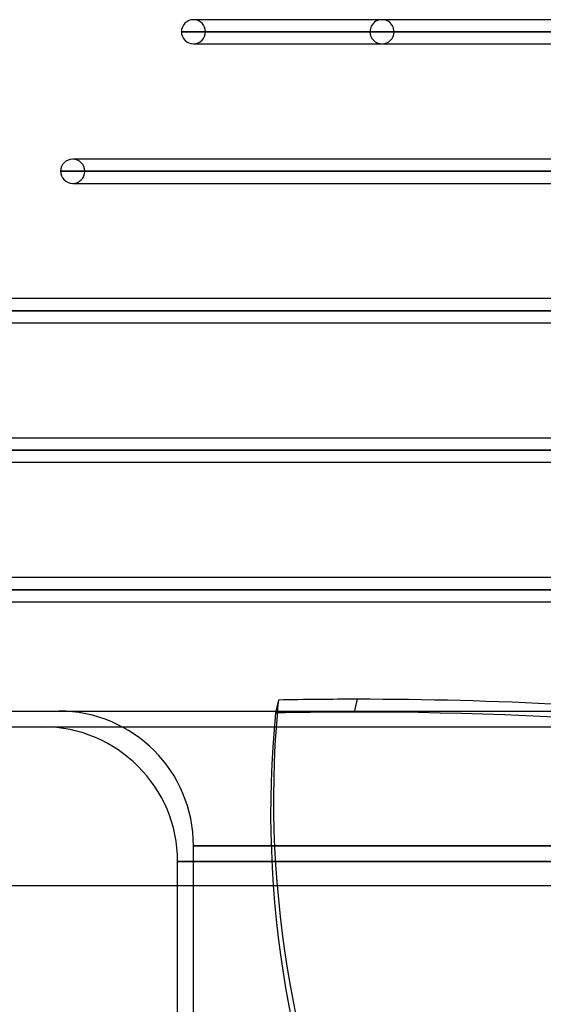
# Model space of a CAD drawing. Header units: millimetres. Extents: x -215 to 215, y -81 to 97.
# Tile 3 of 85: x -163 to -130, y -19 to 44. Entities that reach past the tile are written whole.
import ezdxf

# ---------------------------------------------------------------- set-up
doc = ezdxf.new("R2010")
doc.units = ezdxf.units.MM
doc.layers.add('MAIN-1', color=7, linetype='Continuous')
doc.layers.add('MAIN-2', color=7, linetype='Continuous')

msp = doc.modelspace()

# ---------------------------------------------------------------- linework, layer by layer
at = {"layer": 'MAIN-1'}
for p, q in [((-111.113, 43.619), (-152.5, 43.619)), ((-111.601, 42.856), (-153.262, 42.856)), ((-152.5, 42.094), (-112.069, 42.094)), ((-152.5, 42.094), (-152.329, 42.094)), ((-116.526, 34.819), (-160.125, 34.819)), ((-116.993, 34.056), (-160.887, 34.056)), ((-160.125, 33.294), (-117.46, 33.294)), ((-160.125, 33.294), (-159.945, 33.294)), ((-121.918, 26.019), (-167.75, 26.019)), ((-122.187, 25.256), (-168.512, 25.256)), ((-167.75, 24.494), (-122.187, 24.494)), ((-122.187, 17.219), (-167.75, 17.219)), ((-122.187, 16.456), (-168.512, 16.456)), ((-167.75, 15.694), (-122.187, 15.694)), ((-122.187, 8.419), (-167.75, 8.419)), ((-122.187, 7.656), (-168.512, 7.656)), ((-167.75, 6.894), (-122.187, 6.894)), ((-147.14, 0.694), (-147.296, 0)), ((-195, 0), (195, 0)), ((-195, -11), (195, -11)), ((-153.5, -81), (-153.5, -11))]:
    msp.add_line(p, q, dxfattribs=at)
for centre, start, end in [((-152.5, 42.856), 89.99998, 180.00002), ((-152.5, 42.856), 180.00002, 270.00002), ((-160.125, 34.056), 89.99998, 180.00002), ((-160.125, 34.056), 180.00002, 270.00002)]:
    msp.add_arc(centre, 0.762, start, end, dxfattribs=at)
for centre, major_axis, start_param, end_param in [((43.602, -34.595), (-189.566, 42.56), 0.067745, 0.074125), ((-102.502, -92.478), (-154.748, 34.743), -1.188892, -1.155674), ((-102.502, -92.478), (-154.748, 34.743), -1.274497, -1.188892)]:
    msp.add_ellipse(centre, major_axis=major_axis, ratio=0.559017, start_param=start_param, end_param=end_param, dxfattribs=at)
at = {"layer": 'MAIN-2'}
for p, q in [((-152.329, 43.619), (-152.5, 43.619)), ((-153.262, 42.856), (-111.471, 42.856)), ((-110.481, 42.856), (-151.738, 42.856)), ((-151.738, 42.856), (-110.481, 42.856)), ((-141.368, 42.856), (-103.145, 42.856)), ((-103.145, 42.856), (-141.368, 42.856)), ((-102.066, 42.856), (-139.843, 42.856)), ((-139.843, 42.856), (-102.066, 42.856)), ((-159.945, 34.819), (-160.125, 34.819)), ((-160.887, 34.056), (-116.864, 34.056)), ((-115.748, 34.056), (-159.363, 34.056)), ((-159.363, 34.056), (-115.748, 34.056)), ((-168.512, 25.256), (-122.179, 25.256)), ((-121.143, 25.256), (-166.988, 25.256)), ((-166.988, 25.256), (-121.143, 25.256)), ((-168.512, 16.456), (-122.179, 16.456)), ((-121.033, 16.456), (-166.988, 16.456)), ((-166.988, 16.456), (-121.033, 16.456)), ((-168.512, 7.656), (-122.179, 7.656)), ((-121.033, 7.656), (-166.988, 7.656)), ((-166.988, 7.656), (-121.033, 7.656)), ((-142.334, -0.064), (-142.152, 0.745)), ((-147.296, 0), (-147.322, -0.115)), ((-194, -1), (194, -1)), ((0, -8.5), (-152.5, -8.5)), ((-152.5, -8.5), (0, -8.5)), ((-152.5, -81), (-152.5, -8.5)), ((0, -9.5), (-153.5, -9.5)), ((-153.5, -9.5), (0, -9.5)), ((-153.5, -11), (-153.5, -9.5))]:
    msp.add_line(p, q, dxfattribs=at)
for centre, radius, start, end in [((-152.5, 42.856), 0.762, 0, 89.99998), ((-140.605, 42.856), 0.762, 0, 180.00002), ((-152.5, 42.856), 0.762, 270.00002, 0), ((-140.605, 42.856), 0.762, 180.00002, 0), ((-160.125, 34.056), 0.762, 0, 89.99998), ((-160.125, 34.056), 0.762, 270.00002, 0), ((-161, -8.5), 8.5, 0, 89.99998), ((-162, -9.5), 8.5, 0, 89.99998)]:
    msp.add_arc(centre, radius, start, end, dxfattribs=at)
for centre, major_axis, start_param, end_param in [((43.42, -35.405), (189.566, -42.56), -3.073847, -2.445529), ((43.602, -34.595), (-189.566, 42.56), 0.074125, 0.696064), ((-102.684, -93.287), (154.748, -34.743), 1.952701, 1.985918), ((-102.684, -93.287), (154.748, -34.743), 1.386648, 1.952701)]:
    msp.add_ellipse(centre, major_axis=major_axis, ratio=0.559017, start_param=start_param, end_param=end_param, dxfattribs=at)

doc.saveas('drawing.dxf')
